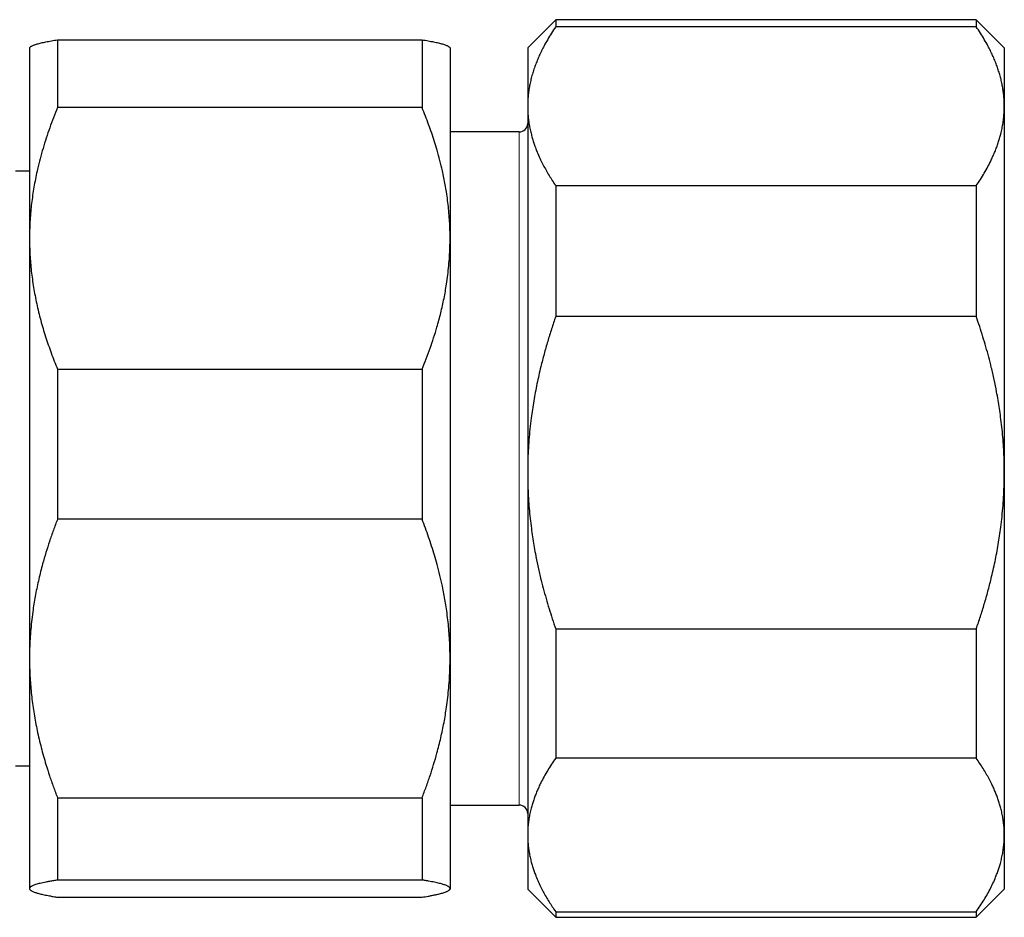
# Model space of a CAD drawing. Header units: millimetres. Extents: x 8 to 776, y 12 to 553.
# Tile 9 of 56: x 187 to 222, y 486 to 518. Entities that reach past the tile are written whole.
import ezdxf

# ---------------------------------------------------------------- set-up
doc = ezdxf.new("R2010")
doc.units = ezdxf.units.MM

msp = doc.modelspace()

# ---------------------------------------------------------------- linework, layer by layer
at = {"color": 7, "linetype": 'Continuous', "lineweight": 30}
for p, q in [((205.911, 518.04), (204.911, 517.04)), ((220.911, 518.04), (205.911, 518.04)), ((205.911, 518.04), (205.911, 517.787)), ((221.911, 517.04), (220.911, 518.04)), ((220.911, 518.04), (220.911, 517.787)), ((220.911, 517.787), (205.911, 517.787)), ((188.143, 517.324), (188.143, 514.906)), ((188.143, 517.324), (201.143, 517.324)), ((201.143, 517.324), (201.143, 514.906)), ((187.166, 517.063), (187.143, 517.04)), ((187.143, 517.04), (187.143, 510.245)), ((202.143, 517.04), (202.12, 517.064)), ((202.143, 517.04), (202.143, 510.245)), ((204.911, 517.04), (204.911, 514.955)), ((221.911, 517.04), (221.911, 514.955)), ((201.143, 514.906), (188.143, 514.906)), ((204.911, 514.955), (204.911, 501.891)), ((221.911, 514.955), (221.911, 501.891)), ((204.611, 514.04), (202.143, 514.04)), ((187.143, 512.64), (186.643, 512.64)), ((205.911, 512.124), (205.911, 507.458)), ((205.911, 512.124), (220.911, 512.124)), ((220.911, 512.124), (220.911, 507.458)), ((187.143, 510.245), (187.143, 495.267)), ((202.143, 510.245), (202.143, 495.267)), ((220.911, 507.458), (205.911, 507.458)), ((188.143, 505.583), (188.143, 500.235)), ((188.143, 505.583), (201.143, 505.583)), ((201.143, 505.583), (201.143, 500.235)), ((204.911, 501.891), (204.911, 488.976)), ((221.911, 501.891), (221.911, 488.976)), ((201.143, 500.235), (188.143, 500.235)), ((205.911, 496.323), (220.911, 496.323)), ((205.911, 496.323), (205.911, 491.712)), ((220.911, 496.323), (220.911, 491.712)), ((187.143, 495.267), (187.143, 487.063)), ((202.143, 495.267), (202.143, 487.063)), ((220.911, 491.712), (205.911, 491.712)), ((186.643, 491.44), (187.143, 491.44)), ((188.143, 490.3), (201.143, 490.3)), ((188.143, 490.3), (188.143, 487.37)), ((201.143, 490.3), (201.143, 487.37)), ((202.143, 490.04), (204.611, 490.04)), ((204.911, 488.976), (204.911, 487.04)), ((221.911, 488.976), (221.911, 487.04)), ((201.143, 487.37), (188.143, 487.37)), ((187.143, 487.063), (187.143, 487.04)), ((187.143, 487.04), (187.167, 487.017)), ((188.143, 486.757), (201.143, 486.757)), ((202.12, 487.017), (202.143, 487.04)), ((202.143, 487.063), (202.143, 487.04)), ((204.911, 487.04), (205.911, 486.04)), ((220.911, 486.04), (221.911, 487.04)), ((205.911, 486.24), (220.911, 486.24)), ((205.911, 486.24), (205.911, 486.04)), ((205.911, 486.04), (220.911, 486.04)), ((220.911, 486.24), (220.911, 486.04))]:
    msp.add_line(p, q, dxfattribs=at)
at = {"color": 8, "linetype": 'Continuous', "lineweight": 0}
for p, q in [((204.611, 491.589), (204.611, 514.04)), ((204.611, 490.04), (204.611, 491.589))]:
    msp.add_line(p, q, dxfattribs=at)
at = {"color": 7, "linetype": 'Continuous', "lineweight": 30}
for centre, start, end in [((204.611, 514.34), 270, 0), ((204.611, 489.74), 0, 90)]:
    msp.add_arc(centre, 0.3, start, end, dxfattribs=at)
for points, knots in [([(205.911, 517.787), (205.861, 517.712), (205.761, 517.563), (205.623, 517.336), (205.506, 517.127), (205.407, 516.936), (205.325, 516.762), (205.249, 516.587), (205.18, 516.411), (205.118, 516.232), (205.064, 516.052), (205.017, 515.871), (204.979, 515.689), (204.949, 515.507), (204.927, 515.323), (204.914, 515.139), (204.912, 515.017), (204.911, 514.955)], [0, 0, 0, 0, 0.081976, 0.163962, 0.245936, 0.307749, 0.369574, 0.431398, 0.49321, 0.556281, 0.619369, 0.682455, 0.745525, 0.809135, 0.872763, 0.936391, 1, 1, 1, 1]), ([(221.911, 514.955), (221.911, 514.988), (221.91, 515.078), (221.903, 515.225), (221.887, 515.397), (221.864, 515.568), (221.833, 515.739), (221.795, 515.91), (221.75, 516.081), (221.697, 516.252), (221.637, 516.423), (221.57, 516.595), (221.495, 516.767), (221.414, 516.939), (221.316, 517.129), (221.199, 517.337), (221.061, 517.563), (220.961, 517.713), (220.911, 517.787)], [0, 0, 0, 0, 0.034083, 0.093384, 0.152699, 0.212015, 0.271317, 0.331075, 0.390848, 0.450621, 0.510381, 0.571402, 0.632436, 0.693471, 0.754495, 0.836325, 0.918167, 1, 1, 1, 1]), ([(187.167, 517.063), (187.167, 517.064), (187.173, 517.071), (187.191, 517.084), (187.221, 517.103), (187.259, 517.121), (187.305, 517.14), (187.357, 517.158), (187.417, 517.177), (187.485, 517.195), (187.559, 517.214), (187.641, 517.232), (187.729, 517.251), (187.823, 517.269), (187.924, 517.288), (188.03, 517.306), (188.106, 517.318), (188.143, 517.324)], [0, 0, 0, 0, 0.0080968, 0.077586, 0.1470752, 0.2169674, 0.2868598, 0.3568794, 0.4268991, 0.4982764, 0.569654, 0.6411438, 0.7126339, 0.784431, 0.8562284, 0.9281141, 1, 1, 1, 1]), ([(201.143, 517.324), (201.181, 517.318), (201.257, 517.306), (201.363, 517.288), (201.464, 517.269), (201.559, 517.251), (201.648, 517.232), (201.73, 517.213), (201.805, 517.194), (201.874, 517.175), (201.936, 517.156), (201.991, 517.136), (202.037, 517.117), (202.075, 517.097), (202.103, 517.079), (202.115, 517.068), (202.12, 517.063)], [0, 0, 0, 0, 0.071925, 0.14385, 0.215861, 0.287872, 0.360174, 0.432476, 0.504891, 0.577306, 0.651067, 0.724827, 0.798734, 0.872642, 0.947023, 1, 1, 1, 1]), ([(188.143, 514.906), (188.095, 514.786), (187.998, 514.548), (187.863, 514.187), (187.738, 513.822), (187.624, 513.455), (187.52, 513.085), (187.436, 512.742), (187.367, 512.427), (187.312, 512.14), (187.265, 511.852), (187.224, 511.562), (187.192, 511.272), (187.168, 510.979), (187.151, 510.687), (187.144, 510.442), (187.144, 510.294), (187.143, 510.245)], [0, 0, 0, 0, 0.079493, 0.158994, 0.238484, 0.318379, 0.398285, 0.478176, 0.539228, 0.600293, 0.661357, 0.722407, 0.783942, 0.845492, 0.907042, 0.968576, 1, 1, 1, 1]), ([(202.143, 510.245), (202.143, 510.294), (202.143, 510.445), (202.135, 510.696), (202.118, 510.998), (202.092, 511.299), (202.058, 511.6), (202.017, 511.884), (201.972, 512.152), (201.925, 512.402), (201.863, 512.692), (201.784, 513.019), (201.689, 513.366), (201.59, 513.692), (201.489, 513.998), (201.381, 514.302), (201.266, 514.605), (201.184, 514.806), (201.143, 514.906)], [0, 0, 0, 0, 0.0314243, 0.0948997, 0.1584015, 0.221913, 0.2854167, 0.3488937, 0.4022573, 0.4556258, 0.5089899, 0.5876214, 0.6662535, 0.7329882, 0.7997413, 0.8665032, 0.9332612, 1, 1, 1, 1]), ([(204.911, 514.955), (204.911, 514.923), (204.912, 514.829), (204.92, 514.674), (204.937, 514.491), (204.964, 514.308), (204.998, 514.126), (205.039, 513.954), (205.084, 513.792), (205.131, 513.64), (205.193, 513.465), (205.272, 513.266), (205.367, 513.056), (205.466, 512.859), (205.566, 512.673), (205.674, 512.489), (205.789, 512.306), (205.87, 512.184), (205.911, 512.124)], [0, 0, 0, 0, 0.034083, 0.097391, 0.160725, 0.224069, 0.287405, 0.350715, 0.403935, 0.45716, 0.51038, 0.588809, 0.667238, 0.733776, 0.800332, 0.866897, 0.933458, 1, 1, 1, 1]), ([(220.911, 512.124), (220.961, 512.198), (221.062, 512.348), (221.199, 512.575), (221.327, 512.803), (221.431, 513.007), (221.514, 513.187), (221.581, 513.343), (221.641, 513.498), (221.695, 513.654), (221.744, 513.809), (221.79, 513.979), (221.832, 514.162), (221.867, 514.36), (221.892, 514.558), (221.908, 514.757), (221.91, 514.889), (221.911, 514.955)], [0, 0, 0, 0, 0.082024, 0.16407, 0.246113, 0.328132, 0.383157, 0.438186, 0.49321, 0.547623, 0.602041, 0.656454, 0.725142, 0.793863, 0.862595, 0.931314, 1, 1, 1, 1]), ([(187.143, 510.245), (187.144, 510.147), (187.146, 509.953), (187.158, 509.661), (187.178, 509.37), (187.207, 509.078), (187.243, 508.787), (187.287, 508.495), (187.339, 508.204), (187.399, 507.912), (187.467, 507.618), (187.542, 507.324), (187.625, 507.031), (187.716, 506.739), (187.813, 506.448), (187.917, 506.158), (188.026, 505.87), (188.104, 505.679), (188.143, 505.583)], [0, 0, 0, 0, 0.061302, 0.12262, 0.183938, 0.245241, 0.307054, 0.368882, 0.430711, 0.492525, 0.555756, 0.619, 0.682246, 0.745479, 0.809103, 0.872738, 0.936374, 1, 1, 1, 1]), ([(201.143, 505.583), (201.194, 505.707), (201.294, 505.953), (201.432, 506.326), (201.56, 506.701), (201.664, 507.038), (201.747, 507.334), (201.813, 507.59), (201.873, 507.846), (201.928, 508.102), (201.976, 508.358), (202.022, 508.637), (202.064, 508.939), (202.099, 509.265), (202.125, 509.591), (202.14, 509.918), (202.142, 510.136), (202.143, 510.245)], [0, 0, 0, 0, 0.082024, 0.16407, 0.246113, 0.328132, 0.383157, 0.438186, 0.49321, 0.547623, 0.602041, 0.656454, 0.725142, 0.793863, 0.862595, 0.931314, 1, 1, 1, 1]), ([(205.911, 507.458), (205.861, 507.311), (205.761, 507.017), (205.623, 506.572), (205.495, 506.123), (205.391, 505.721), (205.308, 505.367), (205.242, 505.061), (205.181, 504.756), (205.127, 504.45), (205.078, 504.144), (205.032, 503.811), (204.99, 503.45), (204.955, 503.061), (204.93, 502.672), (204.914, 502.281), (204.912, 502.021), (204.911, 501.891)], [0, 0, 0, 0, 0.082024, 0.16407, 0.246113, 0.328132, 0.383157, 0.438186, 0.49321, 0.547623, 0.602041, 0.656454, 0.725142, 0.793863, 0.862595, 0.931314, 1, 1, 1, 1]), ([(221.911, 501.891), (221.911, 501.955), (221.91, 502.14), (221.902, 502.444), (221.885, 502.804), (221.859, 503.163), (221.824, 503.521), (221.784, 503.86), (221.739, 504.178), (221.691, 504.477), (221.629, 504.821), (221.55, 505.212), (221.455, 505.624), (221.356, 506.013), (221.256, 506.377), (221.148, 506.74), (221.034, 507.1), (220.952, 507.339), (220.911, 507.458)], [0, 0, 0, 0, 0.034083, 0.097391, 0.160725, 0.224069, 0.287405, 0.350715, 0.403935, 0.45716, 0.51038, 0.588809, 0.667238, 0.733776, 0.800332, 0.866897, 0.933458, 1, 1, 1, 1]), ([(204.911, 501.891), (204.911, 501.826), (204.912, 501.642), (204.92, 501.337), (204.937, 500.978), (204.964, 500.619), (204.998, 500.26), (205.039, 499.922), (205.084, 499.604), (205.131, 499.305), (205.193, 498.96), (205.272, 498.57), (205.367, 498.157), (205.466, 497.769), (205.566, 497.404), (205.674, 497.042), (205.789, 496.681), (205.87, 496.443), (205.911, 496.323)], [0, 0, 0, 0, 0.034083, 0.097391, 0.1607252, 0.2240692, 0.2874053, 0.3507149, 0.403935, 0.4571599, 0.5103804, 0.5888088, 0.6672378, 0.7337757, 0.800332, 0.8668969, 0.933458, 1, 1, 1, 1]), ([(220.911, 496.323), (220.961, 496.47), (221.062, 496.765), (221.199, 497.21), (221.327, 497.658), (221.431, 498.06), (221.514, 498.415), (221.581, 498.72), (221.641, 499.026), (221.695, 499.332), (221.744, 499.637), (221.79, 499.97), (221.832, 500.331), (221.867, 500.72), (221.892, 501.11), (221.908, 501.5), (221.91, 501.761), (221.911, 501.891)], [0, 0, 0, 0, 0.082024, 0.16407, 0.246113, 0.328132, 0.383157, 0.438186, 0.49321, 0.547623, 0.602041, 0.656454, 0.725142, 0.793863, 0.862595, 0.931314, 1, 1, 1, 1]), ([(188.143, 500.235), (188.093, 500.104), (187.993, 499.841), (187.855, 499.444), (187.727, 499.044), (187.623, 498.685), (187.54, 498.369), (187.474, 498.096), (187.414, 497.824), (187.359, 497.551), (187.311, 497.278), (187.265, 496.981), (187.223, 496.659), (187.187, 496.312), (187.162, 495.964), (187.146, 495.616), (187.144, 495.384), (187.143, 495.267)], [0, 0, 0, 0, 0.082024, 0.16407, 0.246113, 0.328132, 0.383157, 0.438186, 0.49321, 0.547623, 0.602041, 0.656454, 0.725142, 0.793863, 0.862595, 0.931314, 1, 1, 1, 1]), ([(202.143, 495.267), (202.143, 495.325), (202.142, 495.49), (202.135, 495.761), (202.117, 496.082), (202.091, 496.402), (202.056, 496.722), (202.016, 497.024), (201.971, 497.308), (201.923, 497.575), (201.861, 497.882), (201.782, 498.231), (201.687, 498.599), (201.589, 498.945), (201.488, 499.271), (201.38, 499.594), (201.266, 499.916), (201.184, 500.129), (201.143, 500.235)], [0, 0, 0, 0, 0.034083, 0.097391, 0.160725, 0.224069, 0.287405, 0.350715, 0.403935, 0.45716, 0.51038, 0.588809, 0.667238, 0.733776, 0.800332, 0.866897, 0.933458, 1, 1, 1, 1]), ([(187.143, 495.267), (187.144, 495.21), (187.144, 495.052), (187.152, 494.794), (187.167, 494.493), (187.19, 494.193), (187.221, 493.893), (187.259, 493.593), (187.305, 493.292), (187.357, 492.993), (187.417, 492.692), (187.485, 492.391), (187.56, 492.088), (187.641, 491.788), (187.739, 491.454), (187.856, 491.089), (187.993, 490.692), (188.093, 490.43), (188.143, 490.3)], [0, 0, 0, 0, 0.034083, 0.093384, 0.152699, 0.212015, 0.271317, 0.331075, 0.390848, 0.450621, 0.510381, 0.571402, 0.632436, 0.693471, 0.754495, 0.836325, 0.918167, 1, 1, 1, 1]), ([(201.143, 490.3), (201.194, 490.431), (201.294, 490.693), (201.432, 491.091), (201.56, 491.491), (201.664, 491.85), (201.747, 492.166), (201.813, 492.438), (201.873, 492.711), (201.928, 492.984), (201.976, 493.256), (202.022, 493.554), (202.064, 493.876), (202.099, 494.223), (202.125, 494.571), (202.14, 494.919), (202.142, 495.151), (202.143, 495.267)], [0, 0, 0, 0, 0.082024, 0.16407, 0.246113, 0.328132, 0.383157, 0.438186, 0.49321, 0.547623, 0.602041, 0.656454, 0.725142, 0.793863, 0.862595, 0.931314, 1, 1, 1, 1]), ([(205.911, 491.712), (205.861, 491.639), (205.761, 491.495), (205.623, 491.276), (205.495, 491.055), (205.391, 490.858), (205.308, 490.684), (205.242, 490.534), (205.181, 490.384), (205.127, 490.233), (205.078, 490.083), (205.032, 489.92), (204.99, 489.742), (204.955, 489.551), (204.93, 489.36), (204.914, 489.168), (204.912, 489.04), (204.911, 488.976)], [0, 0, 0, 0, 0.082024, 0.16407, 0.246113, 0.328132, 0.383157, 0.438186, 0.49321, 0.547623, 0.602041, 0.656454, 0.725142, 0.793863, 0.862595, 0.931314, 1, 1, 1, 1]), ([(221.911, 488.976), (221.91, 489.037), (221.908, 489.159), (221.894, 489.341), (221.871, 489.524), (221.839, 489.706), (221.8, 489.878), (221.757, 490.04), (221.709, 490.192), (221.656, 490.343), (221.598, 490.492), (221.535, 490.64), (221.46, 490.8), (221.371, 490.974), (221.268, 491.16), (221.156, 491.345), (221.038, 491.529), (220.953, 491.651), (220.911, 491.712)], [0, 0, 0, 0, 0.065449, 0.130926, 0.196415, 0.261894, 0.327345, 0.382403, 0.437466, 0.492525, 0.54654, 0.60056, 0.654576, 0.723644, 0.792733, 0.861832, 0.930927, 1, 1, 1, 1]), ([(204.911, 488.976), (204.911, 488.947), (204.912, 488.858), (204.919, 488.711), (204.937, 488.534), (204.963, 488.357), (204.997, 488.18), (205.037, 488.014), (205.082, 487.857), (205.13, 487.709), (205.192, 487.54), (205.271, 487.347), (205.366, 487.144), (205.465, 486.953), (205.565, 486.773), (205.674, 486.594), (205.788, 486.417), (205.87, 486.299), (205.911, 486.24)], [0, 0, 0, 0, 0.031424, 0.0949, 0.158401, 0.221913, 0.285417, 0.348894, 0.402257, 0.455626, 0.50899, 0.587621, 0.666253, 0.732988, 0.799741, 0.866503, 0.933261, 1, 1, 1, 1]), ([(220.911, 486.24), (220.96, 486.31), (221.057, 486.45), (221.191, 486.663), (221.316, 486.876), (221.431, 487.092), (221.534, 487.309), (221.616, 487.503), (221.679, 487.673), (221.728, 487.818), (221.775, 487.976), (221.818, 488.148), (221.856, 488.332), (221.884, 488.517), (221.902, 488.703), (221.91, 488.856), (221.911, 488.947), (221.911, 488.976)], [0, 0, 0, 0, 0.079536, 0.159092, 0.238645, 0.318176, 0.398177, 0.478177, 0.530956, 0.583739, 0.636518, 0.70291, 0.769333, 0.835765, 0.902185, 0.968576, 1, 1, 1, 1]), ([(188.143, 487.37), (188.093, 487.362), (187.993, 487.346), (187.855, 487.321), (187.731, 487.297), (187.621, 487.274), (187.524, 487.251), (187.438, 487.228), (187.361, 487.205), (187.299, 487.183), (187.25, 487.162), (187.211, 487.143), (187.181, 487.123), (187.16, 487.103), (187.146, 487.083), (187.144, 487.07), (187.143, 487.063)], [0, 0, 0, 0, 0.081977, 0.163963, 0.245937, 0.320578, 0.395254, 0.469937, 0.544605, 0.61924, 0.682576, 0.745929, 0.809282, 0.872617, 0.936309, 1, 1, 1, 1]), ([(202.143, 487.063), (202.143, 487.067), (202.142, 487.077), (202.135, 487.094), (202.117, 487.114), (202.091, 487.133), (202.056, 487.153), (202.014, 487.173), (201.963, 487.192), (201.904, 487.212), (201.837, 487.231), (201.763, 487.251), (201.68, 487.27), (201.589, 487.29), (201.488, 487.31), (201.38, 487.33), (201.266, 487.35), (201.184, 487.363), (201.143, 487.37)], [0, 0, 0, 0, 0.034083, 0.097391, 0.160725, 0.224069, 0.287405, 0.350715, 0.414003, 0.477313, 0.540632, 0.603946, 0.667238, 0.733776, 0.800332, 0.866897, 0.933458, 1, 1, 1, 1]), ([(187.143, 487.063), (187.144, 487.06), (187.144, 487.049), (187.153, 487.032), (187.172, 487.011), (187.2, 486.991), (187.237, 486.97), (187.283, 486.949), (187.335, 486.93), (187.389, 486.913), (187.445, 486.896), (187.509, 486.879), (187.582, 486.862), (187.666, 486.843), (187.756, 486.825), (187.863, 486.804), (187.991, 486.781), (188.093, 486.765), (188.143, 486.757)], [0, 0, 0, 0, 0.034083, 0.100121, 0.166196, 0.232293, 0.298392, 0.364473, 0.430514, 0.483268, 0.536027, 0.588782, 0.649935, 0.7111, 0.772266, 0.833421, 0.91671, 1, 1, 1, 1]), ([(201.143, 486.757), (201.181, 486.763), (201.257, 486.775), (201.375, 486.795), (201.497, 486.818), (201.62, 486.843), (201.722, 486.866), (201.806, 486.887), (201.875, 486.906), (201.937, 486.925), (201.991, 486.945), (202.037, 486.964), (202.076, 486.984), (202.106, 487.004), (202.127, 487.023), (202.141, 487.043), (202.143, 487.057), (202.143, 487.063)], [0, 0, 0, 0, 0.0614482, 0.1228961, 0.2050863, 0.2872881, 0.3694757, 0.4319108, 0.4943599, 0.5568077, 0.6192411, 0.6825771, 0.7459302, 0.8092825, 0.8726174, 0.9363087, 1, 1, 1, 1])]:
    msp.add_open_spline(points, degree=3, knots=knots, dxfattribs=at)

doc.saveas('drawing.dxf')
